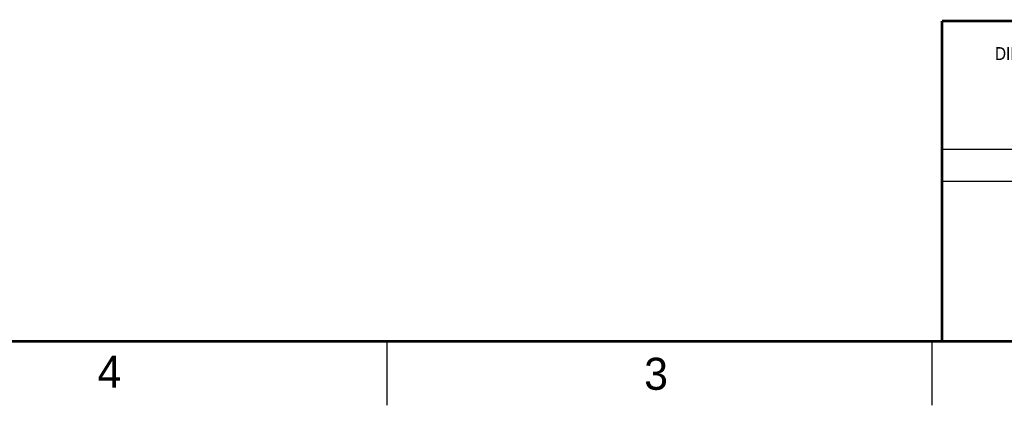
# Model space of a CAD drawing. Header units: inches. Extents: x 0 to 34, y 0 to 22.
# Tile 33 of 109: x 18.4 to 26.1, y 0 to 3. Entities that reach past the tile are written whole.
import ezdxf
from ezdxf.enums import TextEntityAlignment as Align

# ---------------------------------------------------------------- set-up
doc = ezdxf.new("R2010")
doc.units = ezdxf.units.IN
doc.header["$LTSCALE"] = 1.87
doc.header["$MEASUREMENT"] = 0
doc.layers.get('0').update_dxf_attribs({"linetype": 'CONTINUOUS'})
doc.styles.get("Standard").update_dxf_attribs({"font": 'txt', "width": 0.8})

msp = doc.modelspace()

# ---------------------------------------------------------------- linework, layer by layer
at = {"color": 2, "linetype": 'CONTINUOUS'}
for p, q in [((25.58, 2), (28.38, 2)), ((25.58, 1.75), (28.38, 1.75)), ((21.25, 0), (21.25, 0.5)), ((25.5, 0.5), (25.5, 0))]:
    msp.add_line(p, q, dxfattribs=at)
at = {"color": 7, "linetype": 'CONTINUOUS', "const_width": 0.02}
for points in [[(25.58, 3), (33.5, 3)], [(25.58, 3), (25.58, 0.5)], [(0.5, 0.5), (33.5, 0.5)]]:
    msp.add_lwpolyline(points, dxfattribs=at)

# ---------------------------------------------------------------- texts
at = {"color": 2, "linetype": 'CONTINUOUS', "width": 0.9}
msp.add_text('DIMENSIONS ARE IN INCHES AND', height=0.1, dxfattribs=at).set_placement((26.9799, 2.6959), align=Align.CENTER)
at = {"color": 2, "linetype": 'CONTINUOUS'}
for s, p in [('4', (18.9884, 0.1369)), ('3', (23.2555, 0.121))]:
    msp.add_text(s, height=0.25, dxfattribs=at).set_placement(p)

doc.saveas('drawing.dxf')
